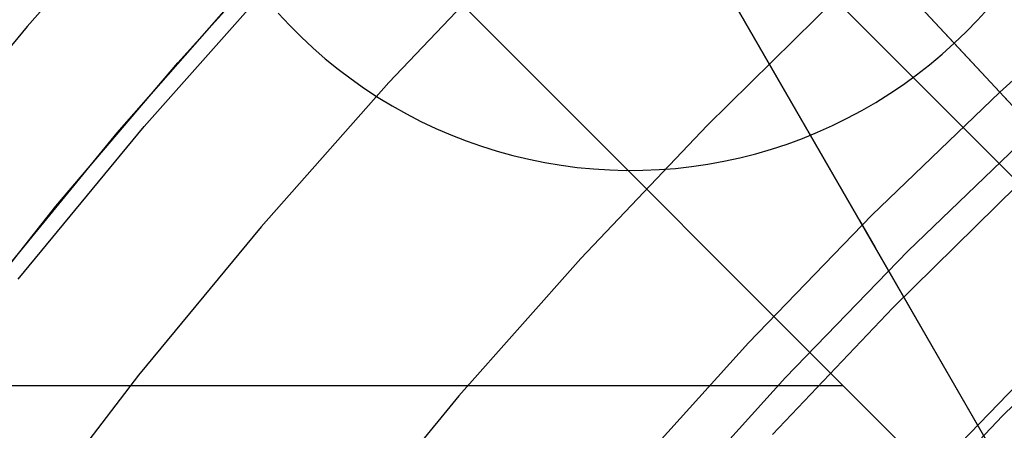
# Model space of a CAD drawing. Header units: millimetres. Extents: x 8926 to 10090, y -5004 to -3986.
# Tile 143 of 256: x 9473.28 to 9480.64, y -4327.89 to -4324.82. Entities that reach past the tile are written whole.
import ezdxf

# ---------------------------------------------------------------- set-up
doc = ezdxf.new("R2010")
doc.units = ezdxf.units.MM
for name, color, linetype in [('1', 7, 'Continuous'), ('COLOR EXT', 7, 'Continuous'), ('luz', 7, 'Continuous'), ('PLASTICO NEGRO', 7, 'Continuous')]:
    doc.layers.add(name, color=color, linetype=linetype)
doc.layers.add('BLANCO METALICO', color=7, linetype='Continuous', true_color=0xededed)

msp = doc.modelspace()

# ---------------------------------------------------------------- linework, layer by layer
at = {"layer": '1', "color": 250, "true_color": 0x111111}
for p, q in [((9474.4582, -4325.1376, 98.6312), (9475.4037, -4324.0945, 98.6312)), ((9474.0058, -4325.6619, 98.6312), (9474.981, -4324.5524, 98.6312)), ((9473.5473, -4326.2112, 98.6312), (9474.4582, -4325.1376, 98.6312)), ((9473.0694, -4326.8042, 98.6312), (9474.0058, -4325.6619, 98.6312)), ((9472.6721, -4327.314, 98.6312), (9473.5473, -4326.2112, 98.6312))]:
    msp.add_line(p, q, dxfattribs=at)
at = {"layer": 'BLANCO METALICO'}
for p, q in [((9457.1448, -4287.4912, 236.5324), (9479.559, -4326.3138, 236.5324)), ((9457.1448, -4287.4912, 238.0324), (9479.559, -4326.3138, 238.0324)), ((9462.7212, -4297.1499, 239.5324), (9479.5591, -4326.3137, 239.5324)), ((9479.678, -4326.5196, 242.0324), (9462.7212, -4297.1499, 242.0324)), ((9462.7212, -4297.1499, 240.7824), (9479.678, -4326.5196, 240.7824)), ((9479.559, -4326.3138, 236.5324), (9479.5591, -4326.3137, 239.5324)), ((9479.559, -4326.3138, 236.5324), (9487.4652, -4340.0053, 236.5324)), ((9479.5591, -4326.3137, 239.5324), (9479.678, -4326.5196, 239.5324)), ((9479.678, -4326.5196, 239.5324), (9479.678, -4326.5196, 242.0324)), ((9479.678, -4326.5196, 239.5324), (9482.9469, -4332.1795, 239.5324)), ((9482.9463, -4332.1801, 242.0324), (9479.678, -4326.5196, 242.0324)), ((9479.678, -4326.5196, 240.7824), (9482.9469, -4332.1797, 240.7824))]:
    msp.add_line(p, q, dxfattribs=at)
at = {"layer": 'COLOR EXT', "color": 30, "true_color": 0xff8d00}
for p, q in [((9455.8984, -4301.1842, 21.2621), (9482.7691, -4328.0549, 21.2621)), ((9482.7691, -4328.0549, 25.2621), (9455.8984, -4301.1842, 25.2621)), ((9455.8984, -4301.1842, 23.2621), (9482.7691, -4328.0549, 23.2621)), ((9454.4842, -4302.5985, 25.2621), (9481.3552, -4329.4694, 25.2621)), ((9481.3552, -4329.4694, 21.2621), (9454.4842, -4302.5985, 21.2621)), ((9481.3552, -4329.4694, 23.2621), (9454.4842, -4302.5985, 23.2621)), ((9438.5747, -4327.5519, 21.2621), (9479.4377, -4327.5519, 21.2621))]:
    msp.add_line(p, q, dxfattribs=at)
at = {"layer": 'luz', "color": 7, "true_color": 0xffffff}
for p, q in [((9474.3404, -4323.728, -23.5653), (9473.3319, -4324.8663, -23.5653)), ((9477.032, -4324.2415, -24.1804), (9476.0396, -4325.2866, -24.1804)), ((9474.2079, -4325.6158, -23.8728), (9475.19, -4324.5073, -23.8728)), ((9479.4005, -4324.6433, -23.1173), (9478.4206, -4325.6064, -23.1173)), ((9473.3319, -4324.8663, -23.5653), (9472.3633, -4326.0388, -23.5653)), ((9476.0396, -4325.2866, -24.1804), (9475.084, -4326.3653, -24.1804)), ((9478.4206, -4325.6064, -23.1173), (9477.4745, -4326.6027, -23.1173)), ((9473.2647, -4326.7576, -23.8728), (9474.2079, -4325.6158, -23.8728)), ((9480.7412, -4326.0553, -22.0543), (9479.8092, -4326.9713, -22.0543)), ((9475.084, -4326.3653, -24.1804), (9474.1661, -4327.4764, -24.1804)), ((9477.4745, -4326.6027, -23.1173), (9476.5635, -4327.6312, -23.1173)), ((9480.6315, -4327.7794, -22.3618), (9481.535, -4326.8913, -22.3618)), ((9479.8092, -4326.9713, -22.0543), (9478.9095, -4327.9189, -22.0543)), ((9474.1661, -4327.4764, -24.1804), (9473.2871, -4328.6185, -24.1804)), ((9476.5635, -4327.6312, -23.1173), (9475.6884, -4328.6904, -23.1173)), ((9479.7591, -4328.6982, -22.3618), (9480.6315, -4327.7794, -22.3618))]:
    msp.add_line(p, q, dxfattribs=at)
at = {"layer": 'PLASTICO NEGRO', "color": 254, "true_color": 0xcad1ee}
for p, q in [((9480.2698, -4324.9926, 33.5621), (9479.3842, -4324.041, 34.8621)), ((9479.3842, -4324.041, 35.0621), (9480.6101, -4325.3583, 35.0621)), ((9481.5973, -4324.4709, 35.0621), (9480.6101, -4325.3583, 35.0621)), ((9475.2113, -4324.7672, 33.5621), (9475.2948, -4324.8569, 33.5621)), ((9480.5256, -4324.7287, 33.5621), (9480.4434, -4324.8196, 33.5621)), ((9475.2948, -4324.8569, 33.5621), (9475.3813, -4324.9437, 33.5621)), ((9480.4434, -4324.8196, 33.5621), (9480.3581, -4324.9076, 33.5621)), ((9475.3813, -4324.9437, 33.5621), (9475.4708, -4325.0274, 33.5621)), ((9480.3581, -4324.9076, 33.5621), (9480.2698, -4324.9926, 33.5621)), ((9480.1787, -4325.0746, 33.5621), (9480.2698, -4324.9926, 33.5621)), ((9480.2698, -4324.9926, 33.5621), (9480.8692, -4325.6366, 33.5621)), ((9475.4708, -4325.0274, 33.5621), (9475.5631, -4325.108, 33.5621)), ((9480.0848, -4325.1533, 33.5621), (9480.1787, -4325.0746, 33.5621)), ((9475.5631, -4325.108, 33.5621), (9475.6581, -4325.1854, 33.5621)), ((9479.9882, -4325.2287, 33.5621), (9480.0848, -4325.1533, 33.5621)), ((9475.6581, -4325.1854, 33.5621), (9475.7558, -4325.2594, 33.5621)), ((9479.8891, -4325.3008, 33.5621), (9479.9882, -4325.2287, 33.5621)), ((9475.7558, -4325.2594, 33.5621), (9475.8559, -4325.33, 33.5621)), ((9479.7876, -4325.3694, 33.5621), (9479.8891, -4325.3008, 33.5621)), ((9475.8559, -4325.33, 33.5621), (9475.9585, -4325.3972, 33.5621)), ((9479.6542, -4326.2792, 35.0621), (9480.6101, -4325.3583, 35.0621)), ((9479.6837, -4325.4345, 33.5621), (9479.7876, -4325.3694, 33.5621)), ((9480.6101, -4325.3583, 35.0621), (9480.6691, -4325.4216, 35.0606)), ((9475.9585, -4325.3972, 33.5621), (9476.0633, -4325.4607, 33.5621)), ((9476.0633, -4325.4607, 33.5621), (9476.1702, -4325.5206, 33.5621)), ((9479.5777, -4325.4959, 33.5621), (9479.6837, -4325.4345, 33.5621)), ((9476.1702, -4325.5206, 33.5621), (9476.2791, -4325.5768, 33.5621)), ((9479.4696, -4325.5536, 33.5621), (9479.5777, -4325.4959, 33.5621)), ((9476.2791, -4325.5768, 33.5621), (9476.3899, -4325.6291, 33.5621)), ((9479.2477, -4325.6577, 33.5621), (9479.3595, -4325.6076, 33.5621)), ((9479.3595, -4325.6076, 33.5621), (9479.4696, -4325.5536, 33.5621)), ((9476.3899, -4325.6291, 33.5621), (9476.5024, -4325.6777, 33.5621)), ((9476.5024, -4325.6777, 33.5621), (9476.6166, -4325.7223, 33.5621)), ((9479.1342, -4325.704, 33.5621), (9479.2477, -4325.6577, 33.5621)), ((9479.9227, -4326.5484, 33.5621), (9480.8692, -4325.6366, 33.5621)), ((9476.6166, -4325.7223, 33.5621), (9476.7322, -4325.7629, 33.5621)), ((9478.9028, -4325.7846, 33.5621), (9479.0192, -4325.7463, 33.5621)), ((9479.0192, -4325.7463, 33.5621), (9479.1342, -4325.704, 33.5621)), ((9476.7322, -4325.7629, 33.5621), (9476.8492, -4325.7995, 33.5621)), ((9476.8492, -4325.7995, 33.5621), (9476.9673, -4325.8321, 33.5621)), ((9478.6664, -4325.8491, 33.5621), (9478.7851, -4325.8189, 33.5621)), ((9478.7851, -4325.8189, 33.5621), (9478.9028, -4325.7846, 33.5621)), ((9476.9673, -4325.8321, 33.5621), (9477.0865, -4325.8605, 33.5621)), ((9477.0865, -4325.8605, 33.5621), (9477.2066, -4325.8849, 33.5621)), ((9477.2066, -4325.8849, 33.5621), (9477.3275, -4325.905, 33.5621)), ((9478.3048, -4325.9148, 33.5621), (9478.426, -4325.8971, 33.5621)), ((9478.426, -4325.8971, 33.5621), (9478.5466, -4325.8752, 33.5621)), ((9478.5466, -4325.8752, 33.5621), (9478.6664, -4325.8491, 33.5621)), ((9477.3275, -4325.905, 33.5621), (9477.449, -4325.921, 33.5621)), ((9477.449, -4325.921, 33.5621), (9477.571, -4325.9328, 33.5621)), ((9477.571, -4325.9328, 33.5621), (9477.6933, -4325.9404, 33.5621)), ((9477.6933, -4325.9404, 33.5621), (9477.8158, -4325.9437, 33.5621)), ((9477.8158, -4325.9437, 33.5621), (9477.9384, -4325.9428, 33.5621)), ((9477.9384, -4325.9428, 33.5621), (9478.0608, -4325.9377, 33.5621)), ((9478.0608, -4325.9377, 33.5621), (9478.183, -4325.9284, 33.5621)), ((9478.183, -4325.9284, 33.5621), (9478.3048, -4325.9148, 33.5621)), ((9478.7307, -4327.2326, 35.0621), (9479.6542, -4326.2792, 35.0621)), ((9479.0083, -4327.4924, 33.5621), (9479.9227, -4326.5484, 33.5621)), ((9477.8406, -4328.2173, 35.0621), (9478.7307, -4327.2326, 35.0621)), ((9478.127, -4328.4673, 33.5621), (9479.0083, -4327.4924, 33.5621)), ((9479.9434, -4328.3675, 34.4306), (9480.827, -4327.4553, 34.4306))]:
    msp.add_line(p, q, dxfattribs=at)

doc.saveas('drawing.dxf')
